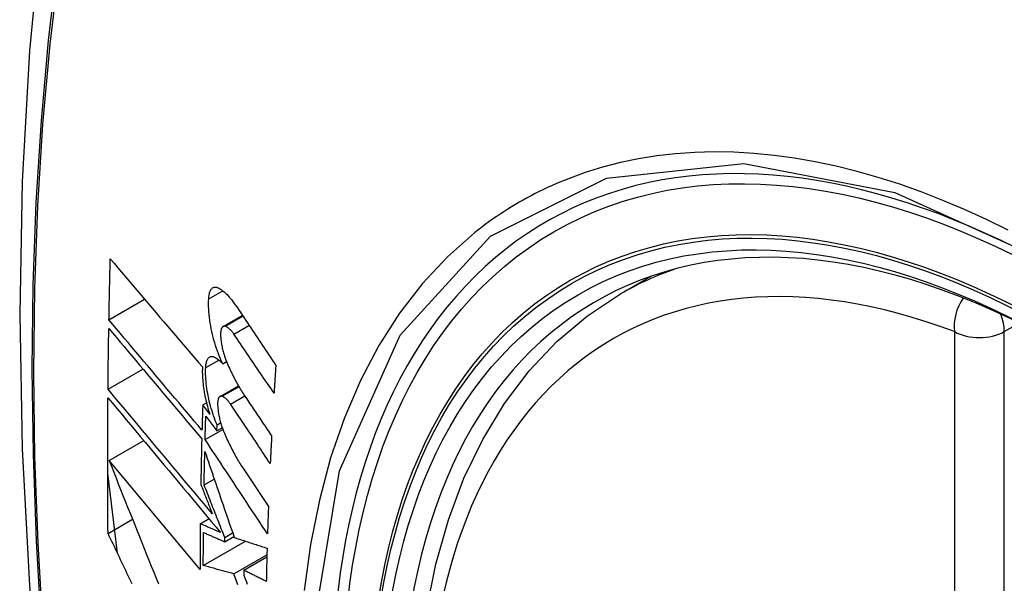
# Model space of a CAD drawing. Header units: inches. Extents: x 27 to 687, y 75 to 319.
# Tile 207 of 239: x 654.109 to 654.439, y 270.875 to 271.064. Entities that reach past the tile are written whole.
import ezdxf

# ---------------------------------------------------------------- set-up
doc = ezdxf.new("R2010")
doc.units = ezdxf.units.IN
doc.header["$MEASUREMENT"] = 0
doc.layers.add('Visible Edges(ANSI)', color=7, linetype='Continuous', lineweight=25)
doc.layers.add('Visible Tangent Edges(ANSI)', color=7, linetype='Continuous', lineweight=25)

msp = doc.modelspace()

# ---------------------------------------------------------------- linework, layer by layer
at = {"layer": 'Visible Edges(ANSI)'}
for p, q in [((654.31004, 270.97201), (654.32031, 270.97794)), ((654.13855, 270.96331), (654.15051, 270.97022)), ((654.17681, 270.9611), (654.18324, 270.96481)), ((654.17668, 270.94858), (654.17794, 270.94932)), ((654.13823, 270.94006), (654.14993, 270.94682)), ((654.17577, 270.93764), (654.18194, 270.9412)), ((654.16998, 270.93482), (654.17123, 270.93554)), ((654.17235, 270.93164), (654.16998, 270.93482)), ((654.17101, 270.93102), (654.17471, 270.92606)), ((654.17078, 270.92315), (654.17672, 270.92659)), ((654.17471, 270.92606), (654.17477, 270.92807)), ((654.17471, 270.92606), (654.17653, 270.92711)), ((654.17477, 270.92807), (654.17599, 270.92877)), ((654.1386, 270.91615), (654.15018, 270.92284)), ((654.16908, 270.8796), (654.1386, 270.91615)), ((654.18337, 270.91371), (654.19201, 270.90069)), ((654.1414, 270.88502), (654.13812, 270.91191)), ((654.17044, 270.90794), (654.17384, 270.9099)), ((654.13824, 270.89169), (654.14644, 270.89642)), ((654.16915, 270.89495), (654.17209, 270.89664)), ((654.17734, 270.8889), (654.18041, 270.89068)), ((654.17734, 270.8889), (654.17736, 270.89034)), ((654.17736, 270.89034), (654.18001, 270.89187)), ((654.17018, 270.88094), (654.18429, 270.88909)), ((654.18045, 270.8781), (654.19149, 270.88447)), ((654.18373, 270.87938), (654.19148, 270.88385)), ((654.18373, 270.87938), (654.18371, 270.87773))]:
    msp.add_line(p, q, dxfattribs=at)
at = {"layer": 'Visible Edges(ANSI)', "flags": 128}
for points in [[(654.16266, 271.29739), (654.14982, 271.25933), (654.13876, 271.22015), (654.12946, 271.17991), (654.1219, 271.13869), (654.11606, 271.09655), (654.11191, 271.05356), (654.10944, 271.00976), (654.10862, 270.96524), (654.10943, 270.92004), (654.11186, 270.87423), (654.11588, 270.82788), (654.12147, 270.78104), (654.12862, 270.73379), (654.1373, 270.68619), (654.14749, 270.63832), (654.15917, 270.59023)], [(654.13855, 270.96331), (654.13856, 270.96416), (654.13858, 270.96502), (654.13859, 270.96587), (654.13861, 270.96672), (654.13863, 270.96757), (654.13864, 270.96842), (654.13866, 270.96928), (654.13868, 270.97013), (654.1387, 270.97098), (654.13872, 270.97183), (654.13873, 270.97269), (654.13875, 270.97354), (654.13877, 270.97439), (654.13879, 270.97524), (654.13881, 270.9761), (654.13883, 270.97695), (654.13885, 270.9778), (654.13887, 270.97866), (654.13889, 270.97951), (654.13891, 270.98036), (654.13893, 270.98122), (654.13895, 270.98207), (654.13897, 270.98293), (654.139, 270.98378)], [(654.139, 270.98378), (654.14026, 270.98229), (654.14152, 270.9808), (654.14279, 270.9793), (654.14407, 270.9778), (654.14535, 270.97629), (654.14663, 270.97478), (654.14791, 270.97327), (654.1492, 270.97176), (654.15048, 270.97024), (654.15177, 270.96872), (654.15307, 270.96721), (654.15436, 270.96569), (654.15565, 270.96416), (654.15695, 270.96264), (654.15824, 270.96112), (654.15954, 270.9596), (654.16084, 270.95808), (654.16213, 270.95657), (654.16342, 270.95505), (654.16472, 270.95354), (654.16601, 270.95203), (654.1673, 270.95052), (654.16859, 270.94901), (654.16987, 270.94751)], [(654.17198, 270.97035), (654.172, 270.97072), (654.17204, 270.97109), (654.17209, 270.97144), (654.17215, 270.97177), (654.17222, 270.97208), (654.1723, 270.97238), (654.17239, 270.97266), (654.17249, 270.97292), (654.17261, 270.97316), (654.17273, 270.97337), (654.17286, 270.97357), (654.173, 270.97374), (654.17315, 270.97389), (654.1733, 270.97402), (654.17346, 270.97412), (654.17363, 270.97421), (654.17381, 270.97427), (654.17399, 270.9743), (654.17418, 270.97432), (654.17437, 270.97431), (654.17456, 270.97428), (654.17476, 270.97422), (654.17496, 270.97414), (654.17517, 270.97405)], [(654.17517, 270.97405), (654.17541, 270.97391), (654.17566, 270.97377), (654.1759, 270.97362), (654.17614, 270.97345), (654.17639, 270.97328), (654.17664, 270.97309), (654.17688, 270.9729), (654.17713, 270.97269), (654.17738, 270.97248), (654.17762, 270.97225), (654.17787, 270.97202), (654.17812, 270.97177), (654.17836, 270.97152), (654.17861, 270.97125), (654.17886, 270.97098), (654.1791, 270.9707), (654.17935, 270.97041), (654.17959, 270.97011), (654.17983, 270.9698), (654.18007, 270.96948), (654.18031, 270.96916), (654.18055, 270.96882), (654.18079, 270.96848), (654.18103, 270.96813)], [(654.17668, 270.94858), (654.1763, 270.9494), (654.17594, 270.95023), (654.17558, 270.95108), (654.17524, 270.95196), (654.17491, 270.95284), (654.1746, 270.95375), (654.1743, 270.95467), (654.17401, 270.95559), (654.17374, 270.95653), (654.17349, 270.95748), (654.17325, 270.95843), (654.17303, 270.95938), (654.17283, 270.96034), (654.17265, 270.9613), (654.17249, 270.96225), (654.17234, 270.9632), (654.17222, 270.96414), (654.17212, 270.96507), (654.17204, 270.966), (654.17198, 270.9669), (654.17195, 270.96779), (654.17194, 270.96866), (654.17194, 270.96952), (654.17198, 270.97035)], [(654.24501, 270.86581), (654.24814, 270.88139), (654.25233, 270.89621), (654.25756, 270.91017), (654.26383, 270.92322), (654.27113, 270.93527), (654.27944, 270.94626), (654.28874, 270.95609), (654.29896, 270.9647), (654.31004, 270.97201)], [(654.18103, 270.96813), (654.18159, 270.9673), (654.18214, 270.96646), (654.1827, 270.96562), (654.18326, 270.96479), (654.18382, 270.96395), (654.18438, 270.96311), (654.18494, 270.96227), (654.1855, 270.96144), (654.18606, 270.9606), (654.18662, 270.95976), (654.18718, 270.95892), (654.18774, 270.95808), (654.1883, 270.95725), (654.18886, 270.95641), (654.18942, 270.95557), (654.18998, 270.95473), (654.19054, 270.95389), (654.1911, 270.95306), (654.19166, 270.95222), (654.19223, 270.95138), (654.19279, 270.95054), (654.19335, 270.94971), (654.19391, 270.94887), (654.19447, 270.94803)], [(654.16973, 270.9263), (654.16844, 270.92784), (654.16714, 270.92937), (654.16584, 270.93091), (654.16454, 270.93245), (654.16323, 270.934), (654.16193, 270.93555), (654.16062, 270.9371), (654.15931, 270.93865), (654.158, 270.9402), (654.15669, 270.94175), (654.15538, 270.94331), (654.15407, 270.94486), (654.15277, 270.94641), (654.15146, 270.94796), (654.15016, 270.94951), (654.14885, 270.95106), (654.14755, 270.9526), (654.14626, 270.95415), (654.14496, 270.95568), (654.14367, 270.95722), (654.14238, 270.95875), (654.1411, 270.96028), (654.13982, 270.9618), (654.13855, 270.96331)], [(654.13823, 270.94006), (654.13823, 270.94091), (654.13824, 270.94176), (654.13825, 270.9426), (654.13826, 270.94345), (654.13827, 270.9443), (654.13828, 270.94515), (654.13829, 270.94599), (654.1383, 270.94684), (654.13831, 270.94769), (654.13832, 270.94854), (654.13833, 270.94939), (654.13834, 270.95024), (654.13835, 270.95108), (654.13836, 270.95193), (654.13838, 270.95278), (654.13839, 270.95363), (654.1384, 270.95448), (654.13841, 270.95533), (654.13843, 270.95618), (654.13844, 270.95703), (654.13845, 270.95788), (654.13847, 270.95873), (654.13848, 270.95958), (654.1385, 270.96043)], [(654.1385, 270.96043), (654.13977, 270.95891), (654.14105, 270.95739), (654.14233, 270.95586), (654.14361, 270.95433), (654.14491, 270.9528), (654.1462, 270.95126), (654.1475, 270.94971), (654.14879, 270.94817), (654.1501, 270.94662), (654.1514, 270.94507), (654.15271, 270.94352), (654.15401, 270.94197), (654.15532, 270.94041), (654.15663, 270.93886), (654.15794, 270.9373), (654.15924, 270.93575), (654.16055, 270.9342), (654.16186, 270.93265), (654.16316, 270.9311), (654.16446, 270.92955), (654.16577, 270.92801), (654.16706, 270.92647), (654.16836, 270.92494), (654.16965, 270.9234)], [(654.17759, 270.96115), (654.17747, 270.96118), (654.17736, 270.9612), (654.17725, 270.96121), (654.17714, 270.96121), (654.17703, 270.96119), (654.17693, 270.96116), (654.17683, 270.96111), (654.17674, 270.96105), (654.17665, 270.96098), (654.17656, 270.96089), (654.17648, 270.96079), (654.17641, 270.96068), (654.17633, 270.96056), (654.17627, 270.96042), (654.17621, 270.96027), (654.17616, 270.96011), (654.17611, 270.95993), (654.17607, 270.95975), (654.17604, 270.95956), (654.17601, 270.95935), (654.17599, 270.95914), (654.17597, 270.95892), (654.17597, 270.9587), (654.17596, 270.95846)], [(654.18041, 270.95855), (654.1803, 270.95872), (654.18018, 270.95888), (654.18006, 270.95904), (654.17995, 270.95919), (654.17983, 270.95934), (654.17971, 270.95948), (654.17959, 270.95962), (654.17947, 270.95975), (654.17936, 270.95988), (654.17924, 270.96), (654.17912, 270.96012), (654.179, 270.96023), (654.17888, 270.96034), (654.17876, 270.96044), (654.17864, 270.96054), (654.17852, 270.96063), (654.1784, 270.96072), (654.17828, 270.96079), (654.17817, 270.96087), (654.17805, 270.96094), (654.17793, 270.961), (654.17782, 270.96105), (654.1777, 270.9611), (654.17759, 270.96115)], [(654.17596, 270.95846), (654.17597, 270.9581), (654.17599, 270.95773), (654.17601, 270.95736), (654.17604, 270.95698), (654.17608, 270.9566), (654.17612, 270.95622), (654.17617, 270.95583), (654.17623, 270.95544), (654.17629, 270.95505), (654.17636, 270.95466), (654.17644, 270.95426), (654.17652, 270.95387), (654.17661, 270.95348), (654.1767, 270.95308), (654.1768, 270.95269), (654.17691, 270.9523), (654.17702, 270.95192), (654.17714, 270.95154), (654.17726, 270.95116), (654.17738, 270.95079), (654.17751, 270.95042), (654.17765, 270.95005), (654.17779, 270.94969), (654.17793, 270.94934)], [(654.19389, 270.93872), (654.19332, 270.93954), (654.19276, 270.94037), (654.1922, 270.94119), (654.19164, 270.94202), (654.19107, 270.94284), (654.19051, 270.94367), (654.18995, 270.9445), (654.18939, 270.94533), (654.18883, 270.94615), (654.18826, 270.94698), (654.1877, 270.94781), (654.18714, 270.94863), (654.18658, 270.94946), (654.18601, 270.95029), (654.18545, 270.95112), (654.18489, 270.95194), (654.18433, 270.95277), (654.18377, 270.9536), (654.18321, 270.95442), (654.18265, 270.95525), (654.18209, 270.95607), (654.18153, 270.9569), (654.18097, 270.95772), (654.18041, 270.95855)], [(654.17097, 270.94731), (654.171, 270.94768), (654.17103, 270.94804), (654.17107, 270.94838), (654.17113, 270.9487), (654.1712, 270.94901), (654.17127, 270.94929), (654.17136, 270.94956), (654.17146, 270.94981), (654.17157, 270.95003), (654.17169, 270.95024), (654.17181, 270.95042), (654.17195, 270.95058), (654.17209, 270.95072), (654.17224, 270.95084), (654.1724, 270.95093), (654.17256, 270.951), (654.17273, 270.95104), (654.17291, 270.95107), (654.17309, 270.95107), (654.17327, 270.95105), (654.17346, 270.95101), (654.17366, 270.95094), (654.17385, 270.95085), (654.17405, 270.95074)], [(654.17405, 270.95074), (654.17416, 270.95068), (654.17427, 270.95061), (654.17437, 270.95054), (654.17448, 270.95047), (654.17459, 270.95039), (654.1747, 270.95031), (654.17481, 270.95024), (654.17492, 270.95016), (654.17503, 270.95007), (654.17514, 270.94999), (654.17525, 270.9499), (654.17536, 270.94981), (654.17547, 270.94972), (654.17558, 270.94963), (654.17569, 270.94953), (654.1758, 270.94943), (654.17591, 270.94934), (654.17602, 270.94923), (654.17613, 270.94913), (654.17624, 270.94903), (654.17635, 270.94892), (654.17646, 270.94881), (654.17657, 270.9487), (654.17668, 270.94858)], [(654.17793, 270.94934), (654.17818, 270.94877), (654.17842, 270.94821), (654.17867, 270.94765), (654.17892, 270.9471), (654.17917, 270.94656), (654.17943, 270.94602), (654.17968, 270.94548), (654.17994, 270.94495), (654.18021, 270.94443), (654.18047, 270.94391), (654.18073, 270.9434), (654.181, 270.9429), (654.18127, 270.9424), (654.18154, 270.9419), (654.18182, 270.94142), (654.18209, 270.94094), (654.18237, 270.94046), (654.18265, 270.94), (654.18293, 270.93954), (654.18321, 270.93909), (654.18349, 270.93864), (654.18378, 270.9382), (654.18406, 270.93777), (654.18435, 270.93734)], [(654.16987, 270.94751), (654.16985, 270.94692), (654.16984, 270.94632), (654.16984, 270.94571), (654.16985, 270.94509), (654.16987, 270.94445), (654.16991, 270.94381), (654.16996, 270.94316), (654.17002, 270.9425), (654.17009, 270.94184), (654.17017, 270.94117), (654.17026, 270.94049), (654.17036, 270.93981), (654.17047, 270.93913), (654.1706, 270.93844), (654.17073, 270.93776), (654.17088, 270.93707), (654.17103, 270.93638), (654.17119, 270.93569), (654.17136, 270.93501), (654.17154, 270.93433), (654.17173, 270.93365), (654.17193, 270.93297), (654.17214, 270.9323), (654.17235, 270.93164)], [(654.17477, 270.92807), (654.17447, 270.92882), (654.17417, 270.92959), (654.17388, 270.93038), (654.17361, 270.93117), (654.17334, 270.93197), (654.17309, 270.93279), (654.17285, 270.93361), (654.17262, 270.93443), (654.1724, 270.93527), (654.17219, 270.9361), (654.172, 270.93694), (654.17183, 270.93778), (654.17167, 270.93862), (654.17152, 270.93945), (654.17139, 270.94028), (654.17128, 270.94111), (654.17118, 270.94193), (654.1711, 270.94274), (654.17104, 270.94354), (654.17099, 270.94432), (654.17096, 270.94509), (654.17095, 270.94585), (654.17095, 270.94659), (654.17097, 270.94731)], [(654.19447, 270.94803), (654.19444, 270.94764), (654.19442, 270.94726), (654.19439, 270.94687), (654.19437, 270.94648), (654.19434, 270.94609), (654.19432, 270.9457), (654.19429, 270.94531), (654.19427, 270.94493), (654.19425, 270.94454), (654.19422, 270.94415), (654.1942, 270.94376), (654.19417, 270.94337), (654.19415, 270.94298), (654.19412, 270.9426), (654.1941, 270.94221), (654.19408, 270.94182), (654.19405, 270.94143), (654.19403, 270.94104), (654.194, 270.94065), (654.19398, 270.94027), (654.19396, 270.93988), (654.19393, 270.93949), (654.19391, 270.9391), (654.19389, 270.93872)], [(654.17322, 270.89821), (654.17177, 270.89994), (654.17032, 270.90168), (654.16887, 270.90342), (654.1674, 270.90516), (654.16594, 270.90691), (654.16447, 270.90867), (654.163, 270.91042), (654.16153, 270.91218), (654.16006, 270.91394), (654.15859, 270.9157), (654.15711, 270.91747), (654.15564, 270.91923), (654.15417, 270.92099), (654.1527, 270.92274), (654.15123, 270.9245), (654.14977, 270.92625), (654.14831, 270.928), (654.14685, 270.92974), (654.1454, 270.93148), (654.14395, 270.93321), (654.14251, 270.93493), (654.14107, 270.93665), (654.13965, 270.93836), (654.13823, 270.94006)], [(654.13824, 270.89169), (654.13822, 270.89358), (654.13821, 270.89547), (654.13819, 270.89735), (654.13818, 270.89924), (654.13817, 270.90113), (654.13815, 270.90302), (654.13814, 270.90491), (654.13814, 270.9068), (654.13813, 270.9087), (654.13812, 270.91059), (654.13812, 270.91249), (654.13812, 270.91438), (654.13812, 270.91628), (654.13812, 270.91817), (654.13812, 270.92007), (654.13812, 270.92197), (654.13813, 270.92387), (654.13813, 270.92577), (654.13814, 270.92767), (654.13815, 270.92957), (654.13816, 270.93148), (654.13817, 270.93338), (654.13819, 270.93528), (654.1382, 270.93719)], [(654.1382, 270.93719), (654.13973, 270.93536), (654.14126, 270.93352), (654.14281, 270.93168), (654.14436, 270.92982), (654.14592, 270.92795), (654.14749, 270.92607), (654.14906, 270.92419), (654.15064, 270.9223), (654.15222, 270.92041), (654.15381, 270.91851), (654.1554, 270.91661), (654.15699, 270.9147), (654.15858, 270.9128), (654.16017, 270.91089), (654.16177, 270.90898), (654.16336, 270.90708), (654.16495, 270.90517), (654.16654, 270.90327), (654.16813, 270.90137), (654.16971, 270.89948), (654.17129, 270.89759), (654.17286, 270.89571), (654.17443, 270.89384), (654.17599, 270.89197)], [(654.17652, 270.93768), (654.17641, 270.93771), (654.1763, 270.93773), (654.17619, 270.93774), (654.17609, 270.93774), (654.17598, 270.93772), (654.17588, 270.93769), (654.17579, 270.93765), (654.1757, 270.93759), (654.17561, 270.93752), (654.17553, 270.93744), (654.17545, 270.93734), (654.17538, 270.93723), (654.17531, 270.93711), (654.17525, 270.93697), (654.17519, 270.93683), (654.17514, 270.93667), (654.1751, 270.9365), (654.17506, 270.93632), (654.17503, 270.93612), (654.175, 270.93592), (654.17498, 270.93571), (654.17497, 270.93549), (654.17497, 270.93527), (654.17497, 270.93504)], [(654.1793, 270.93505), (654.17919, 270.93522), (654.17907, 270.93538), (654.17896, 270.93554), (654.17884, 270.9357), (654.17873, 270.93584), (654.17861, 270.93599), (654.17849, 270.93613), (654.17838, 270.93626), (654.17826, 270.93639), (654.17814, 270.93652), (654.17802, 270.93664), (654.17791, 270.93675), (654.17779, 270.93686), (654.17767, 270.93696), (654.17755, 270.93706), (654.17744, 270.93715), (654.17732, 270.93724), (654.17721, 270.93732), (654.17709, 270.93739), (654.17698, 270.93746), (654.17686, 270.93752), (654.17675, 270.93758), (654.17664, 270.93763), (654.17652, 270.93768)], [(654.18435, 270.93734), (654.18471, 270.9368), (654.18508, 270.93626), (654.18544, 270.93572), (654.1858, 270.93518), (654.18617, 270.93464), (654.18653, 270.9341), (654.18689, 270.93356), (654.18726, 270.93302), (654.18762, 270.93248), (654.18798, 270.93194), (654.18835, 270.9314), (654.18871, 270.93086), (654.18908, 270.93032), (654.18944, 270.92978), (654.1898, 270.92924), (654.19017, 270.9287), (654.19053, 270.92816), (654.19089, 270.92762), (654.19126, 270.92707), (654.19162, 270.92653), (654.19199, 270.92599), (654.19235, 270.92545), (654.19271, 270.92491), (654.19308, 270.92437)], [(654.16998, 270.93482), (654.16997, 270.93446), (654.16996, 270.93411), (654.16995, 270.93375), (654.16994, 270.9334), (654.16992, 270.93304), (654.16991, 270.93269), (654.1699, 270.93233), (654.16989, 270.93198), (654.16988, 270.93162), (654.16987, 270.93127), (654.16986, 270.93091), (654.16985, 270.93056), (654.16984, 270.9302), (654.16983, 270.92985), (654.16982, 270.92949), (654.16981, 270.92914), (654.1698, 270.92879), (654.16979, 270.92843), (654.16978, 270.92808), (654.16977, 270.92772), (654.16976, 270.92737), (654.16975, 270.92701), (654.16974, 270.92666), (654.16973, 270.9263)], [(654.17497, 270.93504), (654.17498, 270.93468), (654.175, 270.93431), (654.17502, 270.93394), (654.17506, 270.93356), (654.1751, 270.93319), (654.17514, 270.9328), (654.17519, 270.93242), (654.17525, 270.93203), (654.17532, 270.93164), (654.17539, 270.93124), (654.17547, 270.93085), (654.17556, 270.93046), (654.17565, 270.93007), (654.17574, 270.92967), (654.17585, 270.92928), (654.17595, 270.9289), (654.17607, 270.92851), (654.17618, 270.92813), (654.17631, 270.92775), (654.17643, 270.92738), (654.17657, 270.92701), (654.1767, 270.92664), (654.17684, 270.92628), (654.17699, 270.92593)], [(654.19262, 270.91513), (654.19206, 270.91595), (654.19151, 270.91678), (654.19095, 270.91761), (654.1904, 270.91844), (654.18984, 270.91927), (654.18929, 270.92011), (654.18873, 270.92094), (654.18818, 270.92177), (654.18762, 270.9226), (654.18706, 270.92343), (654.18651, 270.92426), (654.18595, 270.92509), (654.1854, 270.92592), (654.18484, 270.92675), (654.18429, 270.92758), (654.18373, 270.92842), (654.18318, 270.92925), (654.18262, 270.93008), (654.18207, 270.93091), (654.18151, 270.93174), (654.18096, 270.93257), (654.18041, 270.93339), (654.17985, 270.93422), (654.1793, 270.93505)], [(654.17078, 270.92315), (654.17079, 270.92348), (654.1708, 270.92381), (654.17081, 270.92414), (654.17082, 270.92446), (654.17083, 270.92479), (654.17083, 270.92512), (654.17084, 270.92545), (654.17085, 270.92578), (654.17086, 270.9261), (654.17087, 270.92643), (654.17088, 270.92676), (654.17089, 270.92709), (654.1709, 270.92741), (654.17091, 270.92774), (654.17092, 270.92807), (654.17093, 270.9284), (654.17094, 270.92873), (654.17095, 270.92905), (654.17096, 270.92938), (654.17097, 270.92971), (654.17098, 270.93004), (654.17099, 270.93037), (654.171, 270.93069), (654.17101, 270.93102)], [(654.17699, 270.92593), (654.17723, 270.92535), (654.17747, 270.92478), (654.17772, 270.92422), (654.17797, 270.92366), (654.17822, 270.9231), (654.17847, 270.92255), (654.17873, 270.92201), (654.17899, 270.92147), (654.17925, 270.92094), (654.17951, 270.92041), (654.17977, 270.91989), (654.18004, 270.91938), (654.18031, 270.91887), (654.18058, 270.91837), (654.18085, 270.91787), (654.18112, 270.91738), (654.1814, 270.9169), (654.18168, 270.91642), (654.18195, 270.91595), (654.18223, 270.91549), (654.18252, 270.91504), (654.1828, 270.91459), (654.18308, 270.91414), (654.18337, 270.91371)], [(654.16965, 270.9234), (654.16964, 270.92277), (654.16962, 270.92213), (654.16961, 270.92149), (654.16959, 270.92085), (654.16957, 270.92022), (654.16956, 270.91958), (654.16954, 270.91894), (654.16953, 270.9183), (654.16952, 270.91767), (654.1695, 270.91703), (654.16949, 270.91639), (654.16947, 270.91576), (654.16946, 270.91512), (654.16945, 270.91448), (654.16943, 270.91385), (654.16942, 270.91321), (654.16941, 270.91257), (654.1694, 270.91194), (654.16938, 270.9113), (654.16937, 270.91067), (654.16936, 270.91003), (654.16935, 270.90939), (654.16934, 270.90876), (654.16933, 270.90812)], [(654.19169, 270.89153), (654.19082, 270.89284), (654.18995, 270.89416), (654.18908, 270.89547), (654.18821, 270.89679), (654.18734, 270.89811), (654.18647, 270.89943), (654.1856, 270.90075), (654.18472, 270.90207), (654.18385, 270.90339), (654.18298, 270.90471), (654.18211, 270.90603), (654.18123, 270.90735), (654.18036, 270.90867), (654.17949, 270.90999), (654.17861, 270.91131), (654.17774, 270.91263), (654.17687, 270.91395), (654.176, 270.91527), (654.17513, 270.91658), (654.17426, 270.9179), (654.17339, 270.91921), (654.17252, 270.92053), (654.17165, 270.92184), (654.17078, 270.92315)], [(654.19308, 270.92437), (654.19306, 270.92399), (654.19304, 270.9236), (654.19302, 270.92322), (654.193, 270.92283), (654.19298, 270.92244), (654.19296, 270.92206), (654.19294, 270.92167), (654.19292, 270.92129), (654.1929, 270.9209), (654.19288, 270.92052), (654.19286, 270.92013), (654.19284, 270.91975), (654.19282, 270.91936), (654.1928, 270.91898), (654.19278, 270.91859), (654.19276, 270.91821), (654.19274, 270.91782), (654.19273, 270.91743), (654.19271, 270.91705), (654.19269, 270.91666), (654.19267, 270.91628), (654.19265, 270.9159), (654.19263, 270.91551), (654.19262, 270.91513)], [(654.1386, 270.91615), (654.13936, 270.91421), (654.14013, 270.91227), (654.14091, 270.91032), (654.14168, 270.90836), (654.14246, 270.9064), (654.14324, 270.90444), (654.14403, 270.90247), (654.14481, 270.9005), (654.1456, 270.89852), (654.14639, 270.89654), (654.14718, 270.89457), (654.14797, 270.89258), (654.14876, 270.8906), (654.14956, 270.88862), (654.15035, 270.88663), (654.15115, 270.88465), (654.15194, 270.88267), (654.15274, 270.88069), (654.15354, 270.87871), (654.15433, 270.87673), (654.15513, 270.87475)], [(654.17044, 270.90794), (654.17045, 270.90841), (654.17046, 270.90888), (654.17047, 270.90934), (654.17048, 270.90981), (654.17049, 270.91028), (654.1705, 270.91075), (654.1705, 270.91122), (654.17051, 270.91169), (654.17052, 270.91216), (654.17053, 270.91263), (654.17054, 270.9131), (654.17055, 270.91357), (654.17056, 270.91403), (654.17057, 270.9145), (654.17058, 270.91497), (654.17059, 270.91544), (654.1706, 270.91591), (654.17061, 270.91638), (654.17063, 270.91685), (654.17064, 270.91732), (654.17065, 270.91779), (654.17066, 270.91826), (654.17067, 270.91873), (654.17068, 270.9192)], [(654.17068, 270.9192), (654.17108, 270.91802), (654.17148, 270.91684), (654.17188, 270.91566), (654.17229, 270.91447), (654.17269, 270.91328), (654.1731, 270.91208), (654.17351, 270.91088), (654.17392, 270.90968), (654.17433, 270.90848), (654.17474, 270.90727), (654.17515, 270.90607), (654.17556, 270.90486), (654.17598, 270.90365), (654.17639, 270.90244), (654.1768, 270.90122), (654.17722, 270.90001), (654.17763, 270.8988), (654.17805, 270.89758), (654.17846, 270.89637), (654.17888, 270.89516), (654.1793, 270.89394), (654.17971, 270.89273), (654.18013, 270.89152), (654.18054, 270.89031)], [(654.16933, 270.90812), (654.16949, 270.90771), (654.16965, 270.9073), (654.16981, 270.90689), (654.16997, 270.90648), (654.17014, 270.90606), (654.1703, 270.90565), (654.17046, 270.90524), (654.17062, 270.90483), (654.17078, 270.90441), (654.17095, 270.904), (654.17111, 270.90359), (654.17127, 270.90317), (654.17143, 270.90276), (654.1716, 270.90235), (654.17176, 270.90193), (654.17192, 270.90152), (654.17208, 270.90111), (654.17225, 270.90069), (654.17241, 270.90028), (654.17257, 270.89987), (654.17273, 270.89945), (654.1729, 270.89904), (654.17306, 270.89863), (654.17322, 270.89821)], [(654.17736, 270.89034), (654.17707, 270.89108), (654.17678, 270.89181), (654.17649, 270.89255), (654.1762, 270.89328), (654.17591, 270.89402), (654.17562, 270.89475), (654.17533, 270.89549), (654.17504, 270.89623), (654.17475, 270.89696), (654.17446, 270.8977), (654.17417, 270.89843), (654.17388, 270.89917), (654.1736, 270.8999), (654.17331, 270.90064), (654.17302, 270.90137), (654.17273, 270.9021), (654.17244, 270.90284), (654.17216, 270.90357), (654.17187, 270.9043), (654.17158, 270.90503), (654.1713, 270.90576), (654.17101, 270.90648), (654.17073, 270.90721), (654.17044, 270.90794)], [(654.19201, 270.90069), (654.19199, 270.90031), (654.19198, 270.89992), (654.19196, 270.89954), (654.19195, 270.89916), (654.19194, 270.89878), (654.19192, 270.89839), (654.19191, 270.89801), (654.19189, 270.89763), (654.19188, 270.89725), (654.19187, 270.89687), (654.19185, 270.89648), (654.19184, 270.8961), (654.19183, 270.89572), (654.19182, 270.89534), (654.1918, 270.89496), (654.19179, 270.89458), (654.19178, 270.89419), (654.19176, 270.89381), (654.19175, 270.89343), (654.19174, 270.89305), (654.19173, 270.89267), (654.19172, 270.89229), (654.1917, 270.89191), (654.19169, 270.89153)], [(654.16915, 270.89495), (654.16915, 270.8943), (654.16914, 270.89366), (654.16914, 270.89302), (654.16913, 270.89238), (654.16913, 270.89174), (654.16912, 270.8911), (654.16912, 270.89046), (654.16911, 270.88982), (654.16911, 270.88918), (654.16911, 270.88854), (654.1691, 270.8879), (654.1691, 270.88726), (654.1691, 270.88662), (654.1691, 270.88598), (654.16909, 270.88534), (654.16909, 270.8847), (654.16909, 270.88406), (654.16909, 270.88343), (654.16909, 270.88279), (654.16908, 270.88215), (654.16908, 270.88151), (654.16908, 270.88087), (654.16908, 270.88023), (654.16908, 270.8796)], [(654.17599, 270.89197), (654.1757, 270.8921), (654.17542, 270.89222), (654.17513, 270.89234), (654.17485, 270.89247), (654.17456, 270.89259), (654.17428, 270.89272), (654.17399, 270.89284), (654.17371, 270.89296), (654.17342, 270.89309), (654.17314, 270.89321), (654.17285, 270.89333), (654.17257, 270.89346), (654.17228, 270.89358), (654.172, 270.89371), (654.17171, 270.89383), (654.17143, 270.89395), (654.17114, 270.89408), (654.17086, 270.8942), (654.17057, 270.89433), (654.17029, 270.89445), (654.17001, 270.89457), (654.16972, 270.8947), (654.16944, 270.89482), (654.16915, 270.89495)], [(654.14627, 270.87479), (654.14584, 270.87568), (654.14542, 270.87657), (654.145, 270.87746), (654.14457, 270.87835), (654.14415, 270.87924), (654.14373, 270.88013), (654.1433, 270.88102), (654.14288, 270.88191), (654.14246, 270.8828), (654.14203, 270.88369), (654.14161, 270.88458), (654.14119, 270.88547), (654.14077, 270.88636), (654.14035, 270.88725), (654.13992, 270.88814), (654.1395, 270.88903), (654.13908, 270.88992), (654.13866, 270.89081), (654.13824, 270.89169)], [(654.17018, 270.88094), (654.17018, 270.8814), (654.17018, 270.88186), (654.17018, 270.88232), (654.17018, 270.88278), (654.17018, 270.88324), (654.17018, 270.8837), (654.17018, 270.88416), (654.17019, 270.88462), (654.17019, 270.88508), (654.17019, 270.88554), (654.17019, 270.886), (654.17019, 270.88646), (654.1702, 270.88692), (654.1702, 270.88738), (654.1702, 270.88784), (654.17021, 270.88831), (654.17021, 270.88877), (654.17021, 270.88923), (654.17021, 270.88969), (654.17022, 270.89015), (654.17022, 270.89061), (654.17022, 270.89107), (654.17023, 270.89153), (654.17023, 270.892)], [(654.17023, 270.892), (654.17053, 270.89187), (654.17082, 270.89174), (654.17112, 270.89161), (654.17141, 270.89148), (654.17171, 270.89135), (654.172, 270.89122), (654.1723, 270.89109), (654.17259, 270.89096), (654.17289, 270.89084), (654.17318, 270.89071), (654.17348, 270.89058), (654.17378, 270.89045), (654.17407, 270.89032), (654.17437, 270.89019), (654.17467, 270.89006), (654.17496, 270.88993), (654.17526, 270.8898), (654.17556, 270.88967), (654.17585, 270.88955), (654.17615, 270.88942), (654.17645, 270.88929), (654.17674, 270.88916), (654.17704, 270.88903), (654.17734, 270.8889)], [(654.18054, 270.89031), (654.18099, 270.89016), (654.18145, 270.89002), (654.1819, 270.88987), (654.18236, 270.88972), (654.18281, 270.88957), (654.18327, 270.88942), (654.18373, 270.88927), (654.18418, 270.88912), (654.18464, 270.88897), (654.1851, 270.88882), (654.18556, 270.88867), (654.18602, 270.88853), (654.18648, 270.88838), (654.18694, 270.88823), (654.1874, 270.88808), (654.18786, 270.88793), (654.18832, 270.88778), (654.18878, 270.88764), (654.18924, 270.88749), (654.1897, 270.88734), (654.19017, 270.88719), (654.19063, 270.88705), (654.19109, 270.8869), (654.19155, 270.88675)], [(654.19155, 270.88675), (654.19154, 270.88628), (654.19153, 270.88582), (654.19152, 270.88535), (654.1915, 270.88489), (654.19149, 270.88442), (654.19148, 270.88395), (654.19147, 270.88349), (654.19146, 270.88302), (654.19145, 270.88256), (654.19143, 270.88209), (654.19142, 270.88162), (654.19141, 270.88116), (654.1914, 270.88069), (654.19139, 270.88023), (654.19138, 270.87976), (654.19137, 270.8793), (654.19136, 270.87883), (654.19135, 270.87837), (654.19134, 270.8779), (654.19133, 270.87744), (654.19132, 270.87697), (654.19131, 270.87651), (654.19131, 270.87604), (654.1913, 270.87558)], [(654.18045, 270.8781), (654.18002, 270.87821), (654.17959, 270.87833), (654.17916, 270.87845), (654.17873, 270.87857), (654.1783, 270.87869), (654.17787, 270.87881), (654.17744, 270.87892), (654.17701, 270.87904), (654.17658, 270.87916), (654.17615, 270.87928), (654.17572, 270.8794), (654.17529, 270.87952), (654.17486, 270.87964), (654.17444, 270.87975), (654.17401, 270.87987), (654.17358, 270.87999), (654.17315, 270.88011), (654.17273, 270.88023), (654.1723, 270.88035), (654.17187, 270.88047), (654.17145, 270.88059), (654.17102, 270.8807), (654.1706, 270.88082), (654.17018, 270.88094)], [(654.18176, 270.87443), (654.18132, 270.87566), (654.18089, 270.87688), (654.18045, 270.8781)], [(654.18371, 270.87773), (654.18401, 270.87698), (654.18432, 270.87623), (654.18462, 270.87547), (654.18493, 270.87472)], [(654.1913, 270.87558), (654.19098, 270.87574), (654.19066, 270.8759), (654.19035, 270.87605), (654.19003, 270.87621), (654.18972, 270.87637), (654.1894, 270.87653), (654.18908, 270.87669), (654.18877, 270.87684), (654.18845, 270.877), (654.18813, 270.87716), (654.18782, 270.87732), (654.1875, 270.87748), (654.18719, 270.87764), (654.18687, 270.87779), (654.18656, 270.87795), (654.18624, 270.87811), (654.18593, 270.87827), (654.18561, 270.87843), (654.1853, 270.87859), (654.18498, 270.87874), (654.18467, 270.8789), (654.18436, 270.87906), (654.18404, 270.87922), (654.18373, 270.87938)]]:
    msp.add_lwpolyline(points, dxfattribs=at)
at = {"layer": 'Visible Edges(ANSI)'}
for centre, major_axis, start_param, end_param in [((654.56398, 270.19466), (-0.64961, 1.12515), 5.161526, 5.834048), ((654.45923, 270.69673), (0.15748, -0.27276), 2.363977, 7.060801)]:
    msp.add_ellipse(centre, major_axis=major_axis, ratio=0.57735, start_param=start_param, end_param=end_param, dxfattribs=at)
msp.add_ellipse((654.45575, 270.69472), major_axis=(-0.15994, 0.27703), ratio=0.57735, dxfattribs=at)
at = {"layer": 'Visible Tangent Edges(ANSI)'}
for p, q in [((654.17198, 270.97035), (654.17668, 270.97306)), ((654.17759, 270.96115), (654.18344, 270.96452)), ((654.4387, 270.95936), (654.44369, 270.96224)), ((654.18041, 270.95855), (654.18547, 270.96147)), ((654.422, 270.95936), (654.422, 270.47468)), ((654.4387, 270.47468), (654.4387, 270.95936)), ((654.17097, 270.94731), (654.17533, 270.94983)), ((654.17652, 270.93768), (654.18211, 270.9409)), ((654.1793, 270.93505), (654.18405, 270.93779))]:
    msp.add_line(p, q, dxfattribs=at)
at = {"layer": 'Visible Tangent Edges(ANSI)', "flags": 128}
for points in [[(654.12126, 271.08356), (654.11818, 271.05705), (654.11578, 271.03008), (654.11408, 271.00269), (654.11307, 270.9749), (654.11274, 270.94674), (654.1131, 270.91819), (654.11414, 270.88925), (654.11587, 270.85996), (654.11828, 270.83035), (654.12138, 270.80044), (654.12514, 270.77028), (654.12959, 270.73987), (654.1347, 270.70921), (654.14049, 270.67836), (654.14693, 270.64733), (654.15404, 270.61613), (654.16179, 270.5848)], [(654.16257, 270.58456), (654.1548, 270.61582), (654.14769, 270.64694), (654.14122, 270.67792), (654.13542, 270.70871), (654.13029, 270.7393), (654.12583, 270.76966), (654.12205, 270.79976), (654.11894, 270.82962), (654.11652, 270.85917), (654.11478, 270.88841), (654.11373, 270.91728), (654.11337, 270.94576), (654.1137, 270.97385), (654.11472, 271.00156), (654.11643, 271.02886), (654.11884, 271.05574), (654.12193, 271.08215)], [(654.44, 270.99334), (654.43269, 270.99694), (654.42538, 271.00029), (654.4181, 271.00338), (654.41084, 271.00621), (654.40363, 271.00877), (654.39646, 271.01107), (654.38935, 271.0131), (654.3823, 271.01485), (654.37533, 271.01632), (654.36841, 271.01753), (654.36155, 271.01846), (654.35477, 271.01912), (654.34806, 271.01951), (654.34145, 271.01962), (654.33493, 271.01945), (654.32852, 271.01901), (654.32222, 271.0183), (654.31604, 271.01731), (654.30998, 271.01605), (654.30405, 271.01452), (654.29824, 271.01272), (654.29257, 271.01066)], [(654.27997, 270.59043), (654.24635, 270.65751), (654.22222, 270.72658), (654.20877, 270.79417), (654.20663, 270.85724), (654.21588, 270.91267), (654.23617, 270.95813), (654.26643, 270.99133), (654.30537, 271.0108), (654.35134, 271.01578), (654.40201, 271.006), (654.45513, 270.98195)], [(654.29257, 271.01066), (654.29115, 271.01009), (654.28974, 271.00951), (654.28833, 271.00891), (654.28694, 271.00829), (654.28555, 271.00765), (654.28417, 271.007), (654.2828, 271.00633), (654.28145, 271.00565), (654.2801, 271.00495), (654.27876, 271.00423), (654.27743, 271.0035), (654.27611, 271.00275), (654.2748, 271.00198), (654.2735, 271.00119), (654.27221, 271.00039), (654.27093, 270.99958), (654.26966, 270.99874), (654.2684, 270.99789), (654.26714, 270.99703), (654.2659, 270.99615), (654.26467, 270.99525), (654.26345, 270.99434), (654.26224, 270.9934), (654.26104, 270.99246)], [(654.26104, 270.99246), (654.25202, 270.98448), (654.24366, 270.97551), (654.236, 270.96558), (654.22906, 270.95474), (654.22288, 270.943), (654.21747, 270.9304), (654.21286, 270.91699), (654.20908, 270.90284), (654.20613, 270.888), (654.20402, 270.87251)]]:
    msp.add_lwpolyline(points, dxfattribs=at)
at = {"layer": 'Visible Tangent Edges(ANSI)'}
for centre, major_axis, ratio, start_param, end_param in [((654.45824, 270.69616), (-0.17318, 0.29996), 0.57735, 5.05527, 10.652693), ((654.45819, 270.69613), (-0.15059, 0.26083), 0.57735, 5.66855, 8.468616), ((654.46654, 270.70095), (-0.1565, 0.27106), 0.57735, 6.171189, 6.283185), ((654.43035, 270.96418), (-0.00418, -0.01105), 0.667065, 4.356432, 5.396522), ((654.43035, 270.96418), (0.00591, -0.01023), 0.57735, 0.785398, 1.348991), ((654.43035, 270.96418), (-0.01181, 0), 0.57735, 0.785398, 2.356194)]:
    msp.add_ellipse(centre, major_axis=major_axis, ratio=ratio, start_param=start_param, end_param=end_param, dxfattribs=at)
for centre, major_axis in [((654.45883, 270.6965), (0.17111, -0.29637)), ((654.45586, 270.69478), (-0.1627, 0.2818)), ((654.45575, 270.69472), (0.1621, -0.28076))]:
    msp.add_ellipse(centre, major_axis=major_axis, ratio=0.57735, dxfattribs=at)

doc.saveas('drawing.dxf')
